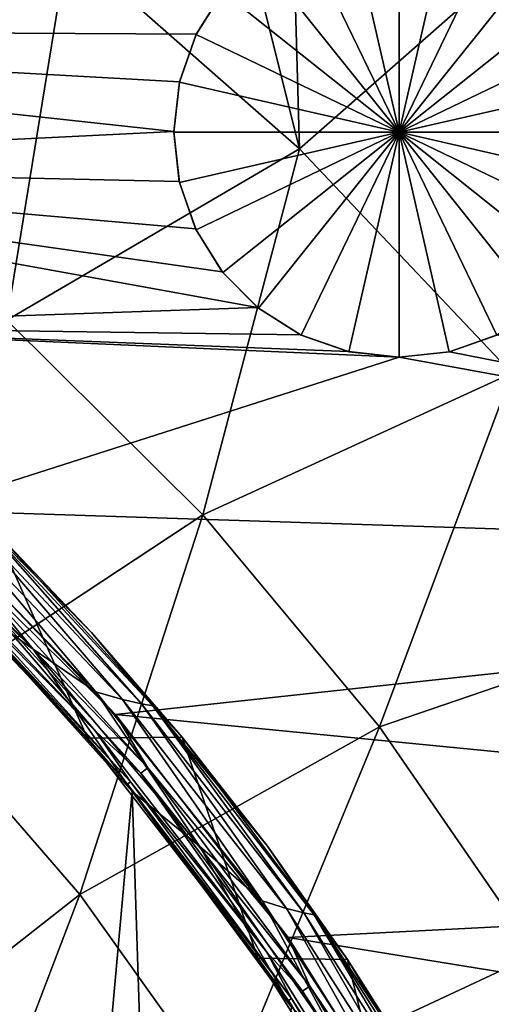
# Model space of a CAD drawing. Header units: millimetres. Extents: x -25 to 25, y -25 to 25.
# Tile 40 of 43: x 11 to 13.6, y 8.3 to 13.7. Entities that reach past the tile are written whole.
import ezdxf

# ---------------------------------------------------------------- set-up
doc = ezdxf.new("R2010")
doc.units = ezdxf.units.MM
doc.header["$LTSCALE"] = 65.185185
for name, color, linetype in [('1', 7, 'CONTINUOUS'), ('3', 7, 'CONTINUOUS'), ('39', 7, 'CONTINUOUS'), ('4', 7, 'CONTINUOUS'), ('40', 7, 'CONTINUOUS'), ('41', 7, 'CONTINUOUS'), ('42', 7, 'CONTINUOUS'), ('55', 7, 'CONTINUOUS'), ('56', 7, 'CONTINUOUS'), ('73', 7, 'CONTINUOUS'), ('74', 7, 'CONTINUOUS'), ('75', 7, 'CONTINUOUS'), ('9', 7, 'CONTINUOUS')]:
    doc.layers.add(name, color=color, linetype=linetype)

msp = doc.modelspace()

# ---------------------------------------------------------------- linework, layer by layer
at = {"layer": '1', "linetype": 'Continuous'}
for points in [[(11.3814, 9.7706, 3.8), (10.3345, 10.8719, 3.8), (11.3814, 9.7706, 2.7), (11.3814, 9.7706, 3.8)], [(11.3814, 9.7706, 2.7), (10.3345, 10.8719, 3.8), (10.3345, 10.8719, 2.7), (11.3814, 9.7706, 2.7)], [(12.3115, 8.569, 3.8), (11.3814, 9.7706, 3.8), (12.3115, 8.569, 2.7), (12.3115, 8.569, 3.8)], [(12.3115, 8.569, 2.7), (11.3814, 9.7706, 3.8), (11.3814, 9.7706, 2.7), (12.3115, 8.569, 2.7)], [(13.1152, 7.2795, 2.7), (12.3115, 8.569, 3.8), (12.3115, 8.569, 2.7), (13.1152, 7.2795, 2.7)], [(13.1152, 7.2795, 3.8), (12.3115, 8.569, 3.8), (13.1152, 7.2795, 2.7), (13.1152, 7.2795, 3.8)]]:
    msp.add_3dface(points, dxfattribs=at)
at = {"layer": '3', "linetype": 'Continuous'}
for points in [[(6.6943, 13.6463, 2.5), (5.2763, 14.2547, 2.5), (12.1208, 13.8488, 2.5), (6.6943, 13.6463, 2.5)], [(11.9747, 13.6168, 2.5), (6.6943, 13.6463, 2.5), (12.1208, 13.8488, 2.5), (11.9747, 13.6168, 2.5)], [(11.8521, 13.0851, 2.5), (6.6943, 13.6463, 2.5), (11.8835, 13.3576, 2.5), (11.8521, 13.0851, 2.5)], [(8.0413, 12.8988, 2.5), (6.6943, 13.6463, 2.5), (11.8521, 13.0851, 2.5), (8.0413, 12.8988, 2.5)], [(11.8835, 13.3576, 2.5), (6.6943, 13.6463, 2.5), (11.9747, 13.6168, 2.5), (11.8835, 13.3576, 2.5)], [(11.8818, 12.8127, 2.5), (8.0413, 12.8988, 2.5), (11.8521, 13.0851, 2.5), (11.8818, 12.8127, 2.5)], [(9.3038, 12.0199, 2.5), (8.0413, 12.8988, 2.5), (12.3098, 12.1244, 2.5), (9.3038, 12.0199, 2.5)], [(12.3098, 12.1244, 2.5), (8.0413, 12.8988, 2.5), (12.1162, 12.32, 2.5), (12.3098, 12.1244, 2.5)], [(12.1162, 12.32, 2.5), (8.0413, 12.8988, 2.5), (11.9713, 12.5534, 2.5), (12.1162, 12.32, 2.5)], [(11.9713, 12.5534, 2.5), (8.0413, 12.8988, 2.5), (11.8818, 12.8127, 2.5), (11.9713, 12.5534, 2.5)], [(12.5442, 11.9756, 2.5), (9.3038, 12.0199, 2.5), (12.3098, 12.1244, 2.5), (12.5442, 11.9756, 2.5)], [(13.0815, 11.852, 2.5), (9.3038, 12.0199, 2.5), (12.8063, 11.8832, 2.5), (13.0815, 11.852, 2.5)], [(12.8063, 11.8832, 2.5), (9.3038, 12.0199, 2.5), (12.5442, 11.9756, 2.5), (12.8063, 11.8832, 2.5)], [(10.4725, 11.0167, 2.5), (9.3038, 12.0199, 2.5), (13.0815, 11.852, 2.5), (10.4725, 11.0167, 2.5)], [(13.3557, 11.8829, 2.5), (13.6158, 11.9742, 2.5), (19.2039, 10.7332, 2.5), (13.3557, 11.8829, 2.5)], [(10.4725, 11.0167, 2.5), (13.0815, 11.852, 2.5), (19.2039, 10.7332, 2.5), (10.4725, 11.0167, 2.5)], [(13.0815, 11.852, 2.5), (13.3557, 11.8829, 2.5), (19.2039, 10.7332, 2.5), (13.0815, 11.852, 2.5)], [(11.5334, 9.9003, 2.5), (10.4725, 11.0167, 2.5), (19.2039, 10.7332, 2.5), (11.5334, 9.9003, 2.5)], [(20.0442, 9.0682, 2.5), (11.5334, 9.9003, 2.5), (19.2039, 10.7332, 2.5), (20.0442, 9.0682, 2.5)], [(12.4761, 8.6824, 2.5), (11.5334, 9.9003, 2.5), (20.0442, 9.0682, 2.5), (12.4761, 8.6824, 2.5)], [(20.7394, 7.3401, 2.5), (12.4761, 8.6824, 2.5), (20.0442, 9.0682, 2.5), (20.7394, 7.3401, 2.5)], [(13.2906, 7.3758, 2.5), (12.4761, 8.6824, 2.5), (20.7394, 7.3401, 2.5), (13.2906, 7.3758, 2.5)]]:
    msp.add_3dface(points, dxfattribs=at)
at = {"layer": '39', "color": 91, "linetype": 'Continuous', "true_color": 0x65f073}
for points in [[(11.9737, 13.6149, 7.2612), (11.9747, 13.6168, 2.5), (12.1202, 13.8481, 7.2612), (11.9737, 13.6149, 7.2612)], [(11.9747, 13.6168, 2.5), (12.1208, 13.8488, 2.5), (12.1202, 13.8481, 7.2612), (11.9747, 13.6168, 2.5)], [(11.8828, 13.3551, 7.2612), (11.8835, 13.3576, 2.5), (11.9737, 13.6149, 7.2612), (11.8828, 13.3551, 7.2612)], [(11.8835, 13.3576, 2.5), (11.9747, 13.6168, 2.5), (11.9737, 13.6149, 7.2612), (11.8835, 13.3576, 2.5)], [(11.852, 13.0815, 7.2612), (11.8521, 13.0851, 2.5), (11.8828, 13.3551, 7.2612), (11.852, 13.0815, 7.2612)], [(11.8521, 13.0851, 2.5), (11.8835, 13.3576, 2.5), (11.8828, 13.3551, 7.2612), (11.8521, 13.0851, 2.5)], [(11.8818, 12.8127, 2.5), (11.8521, 13.0851, 2.5), (11.852, 13.0815, 7.2612), (11.8818, 12.8127, 2.5)], [(11.8828, 12.8079, 7.2612), (11.8818, 12.8127, 2.5), (11.852, 13.0815, 7.2612), (11.8828, 12.8079, 7.2612)], [(11.9713, 12.5534, 2.5), (11.8818, 12.8127, 2.5), (11.8828, 12.8079, 7.2612), (11.9713, 12.5534, 2.5)], [(11.9737, 12.548, 7.2612), (11.9713, 12.5534, 2.5), (11.8828, 12.8079, 7.2612), (11.9737, 12.548, 7.2612)], [(12.1162, 12.32, 2.5), (11.9713, 12.5534, 2.5), (11.9737, 12.548, 7.2612), (12.1162, 12.32, 2.5)], [(12.1202, 12.3149, 7.2612), (12.1162, 12.32, 2.5), (11.9737, 12.548, 7.2612), (12.1202, 12.3149, 7.2612)], [(12.3098, 12.1244, 2.5), (12.1162, 12.32, 2.5), (12.1202, 12.3149, 7.2612), (12.3098, 12.1244, 2.5)], [(12.3149, 12.1202, 7.2612), (12.3098, 12.1244, 2.5), (12.1202, 12.3149, 7.2612), (12.3149, 12.1202, 7.2612)], [(12.5442, 11.9756, 2.5), (12.3098, 12.1244, 2.5), (12.3149, 12.1202, 7.2612), (12.5442, 11.9756, 2.5)], [(12.548, 11.9737, 7.2612), (12.5442, 11.9756, 2.5), (12.3149, 12.1202, 7.2612), (12.548, 11.9737, 7.2612)], [(12.8063, 11.8832, 2.5), (12.5442, 11.9756, 2.5), (12.548, 11.9737, 7.2612), (12.8063, 11.8832, 2.5)], [(12.8079, 11.8828, 7.2612), (12.8063, 11.8832, 2.5), (12.548, 11.9737, 7.2612), (12.8079, 11.8828, 7.2612)], [(13.0815, 11.852, 7.2612), (12.8063, 11.8832, 2.5), (12.8079, 11.8828, 7.2612), (13.0815, 11.852, 7.2612)], [(13.0815, 11.852, 2.5), (12.8063, 11.8832, 2.5), (13.0815, 11.852, 7.2612), (13.0815, 11.852, 2.5)]]:
    msp.add_3dface(points, dxfattribs=at)
at = {"layer": '4', "linetype": 'Continuous'}
for points in [[(12.0634, 14.8919, 8.2376), (12.5384, 12.992, 9.0907), (12.4727, 15.3012, 7.7618), (12.0634, 14.8919, 8.2376)], [(12.4727, 15.3012, 7.7618), (12.5384, 12.992, 9.0907), (13.8071, 14.1091, 7.7616), (12.4727, 15.3012, 7.7618)], [(11.2749, 14.1033, 9.0901), (12.5384, 12.992, 9.0907), (12.0634, 14.8919, 8.2376), (11.2749, 14.1033, 9.0901)], [(10.9187, 13.7471, 9.4495), (10.9419, 12.0558, 10.2981), (11.2749, 14.1033, 9.0901), (10.9187, 13.7471, 9.4495)], [(11.2749, 14.1033, 9.0901), (10.9419, 12.0558, 10.2981), (12.5384, 12.992, 9.0907), (11.2749, 14.1033, 9.0901)], [(12.5384, 12.992, 9.0907), (13.6964, 11.7649, 9.0907), (13.8071, 14.1091, 7.7616), (12.5384, 12.992, 9.0907)], [(10.9419, 12.0558, 10.2981), (12.0102, 10.9918, 10.2982), (12.5384, 12.992, 9.0907), (10.9419, 12.0558, 10.2981)], [(12.5384, 12.992, 9.0907), (12.0102, 10.9918, 10.2982), (13.6964, 11.7649, 9.0907), (12.5384, 12.992, 9.0907)], [(12.0102, 10.9918, 10.2982), (10.9419, 12.0558, 10.2981), (10.4406, 9.9551, 11.3779), (12.0102, 10.9918, 10.2982)], [(12.0102, 10.9918, 10.2982), (12.9754, 9.8335, 10.2983), (13.6964, 11.7649, 9.0907), (12.0102, 10.9918, 10.2982)], [(13.6964, 11.7649, 9.0907), (12.9754, 9.8335, 10.2983), (14.7348, 10.4351, 9.0907), (13.6964, 11.7649, 9.0907)], [(12.0102, 10.9918, 10.2982), (10.4406, 9.9551, 11.3779), (11.3396, 8.9175, 11.3779), (12.0102, 10.9918, 10.2982)], [(12.9754, 9.8335, 10.2983), (12.0102, 10.9918, 10.2982), (11.3396, 8.9175, 11.3779), (12.9754, 9.8335, 10.2983)], [(12.9754, 9.8335, 10.2983), (13.8294, 8.5908, 10.2984), (14.7348, 10.4351, 9.0907), (12.9754, 9.8335, 10.2983)], [(10.4406, 9.9551, 11.3779), (9.8257, 7.727, 12.3245), (11.3396, 8.9175, 11.3779), (10.4406, 9.9551, 11.3779)], [(12.9754, 9.8335, 10.2983), (11.3396, 8.9175, 11.3779), (12.1359, 7.7993, 11.3779), (12.9754, 9.8335, 10.2983)], [(13.8294, 8.5908, 10.2984), (12.9754, 9.8335, 10.2983), (12.1359, 7.7993, 11.3779), (13.8294, 8.5908, 10.2984)], [(9.8257, 7.727, 12.3245), (10.5157, 6.758, 12.3245), (11.3396, 8.9175, 11.3779), (9.8257, 7.727, 12.3245)], [(11.3396, 8.9175, 11.3779), (10.5157, 6.758, 12.3245), (12.1359, 7.7993, 11.3779), (11.3396, 8.9175, 11.3779)], [(13.8294, 8.5908, 10.2984), (12.1359, 7.7993, 11.3779), (12.8223, 6.6104, 11.3779), (13.8294, 8.5908, 10.2984)], [(14.5647, 7.2746, 10.2985), (13.8294, 8.5908, 10.2984), (12.8223, 6.6104, 11.3779), (14.5647, 7.2746, 10.2985)]]:
    msp.add_3dface(points, dxfattribs=at)
at = {"layer": '40', "color": 91, "linetype": 'Continuous', "true_color": 0x65f073}
for points in [[(13.6149, 11.9737, 7.2612), (13.3557, 11.8829, 2.5), (13.3551, 11.8828, 7.2612), (13.6149, 11.9737, 7.2612)], [(13.6158, 11.9742, 2.5), (13.3557, 11.8829, 2.5), (13.6149, 11.9737, 7.2612), (13.6158, 11.9742, 2.5)], [(13.3557, 11.8829, 2.5), (13.0815, 11.852, 2.5), (13.3551, 11.8828, 7.2612), (13.3557, 11.8829, 2.5)], [(13.0815, 11.852, 2.5), (13.0815, 11.852, 7.2612), (13.3551, 11.8828, 7.2612), (13.0815, 11.852, 2.5)]]:
    msp.add_3dface(points, dxfattribs=at)
at = {"layer": '41', "linetype": 'Continuous'}
for points in [[(12.8079, 14.2801, 7.2612), (13.0815, 14.311, 7.2612), (13.0815, 13.0815, 8), (12.8079, 14.2801, 7.2612)], [(12.548, 14.1892, 7.2612), (12.8079, 14.2801, 7.2612), (13.0815, 13.0815, 8), (12.548, 14.1892, 7.2612)], [(12.3149, 14.0427, 7.2612), (12.548, 14.1892, 7.2612), (13.0815, 13.0815, 8), (12.3149, 14.0427, 7.2612)], [(12.1202, 13.8481, 7.2612), (12.3149, 14.0427, 7.2612), (13.0815, 13.0815, 8), (12.1202, 13.8481, 7.2612)], [(11.9737, 13.6149, 7.2612), (12.1202, 13.8481, 7.2612), (13.0815, 13.0815, 8), (11.9737, 13.6149, 7.2612)], [(11.8828, 13.3551, 7.2612), (11.9737, 13.6149, 7.2612), (13.0815, 13.0815, 8), (11.8828, 13.3551, 7.2612)], [(11.852, 13.0815, 7.2612), (11.8828, 13.3551, 7.2612), (13.0815, 13.0815, 8), (11.852, 13.0815, 7.2612)], [(11.8828, 12.8079, 7.2612), (11.852, 13.0815, 7.2612), (13.0815, 13.0815, 8), (11.8828, 12.8079, 7.2612)], [(11.9737, 12.548, 7.2612), (11.8828, 12.8079, 7.2612), (13.0815, 13.0815, 8), (11.9737, 12.548, 7.2612)], [(12.1202, 12.3149, 7.2612), (11.9737, 12.548, 7.2612), (13.0815, 13.0815, 8), (12.1202, 12.3149, 7.2612)], [(12.3149, 12.1202, 7.2612), (12.1202, 12.3149, 7.2612), (13.0815, 13.0815, 8), (12.3149, 12.1202, 7.2612)], [(12.548, 11.9737, 7.2612), (12.3149, 12.1202, 7.2612), (13.0815, 13.0815, 8), (12.548, 11.9737, 7.2612)], [(12.8079, 11.8828, 7.2612), (12.548, 11.9737, 7.2612), (13.0815, 13.0815, 8), (12.8079, 11.8828, 7.2612)], [(13.0815, 11.852, 7.2612), (12.8079, 11.8828, 7.2612), (13.0815, 13.0815, 8), (13.0815, 11.852, 7.2612)]]:
    msp.add_3dface(points, dxfattribs=at)
at = {"layer": '42', "linetype": 'Continuous'}
for points in [[(13.0815, 14.311, 7.2612), (13.3551, 14.2801, 7.2612), (13.0815, 13.0815, 8), (13.0815, 14.311, 7.2612)], [(13.3551, 14.2801, 7.2612), (13.6149, 14.1892, 7.2612), (13.0815, 13.0815, 8), (13.3551, 14.2801, 7.2612)], [(13.6149, 14.1892, 7.2612), (13.8481, 14.0427, 7.2612), (13.0815, 13.0815, 8), (13.6149, 14.1892, 7.2612)], [(13.8481, 14.0427, 7.2612), (14.0427, 13.8481, 7.2612), (13.0815, 13.0815, 8), (13.8481, 14.0427, 7.2612)], [(14.0427, 13.8481, 7.2612), (14.1892, 13.6149, 7.2612), (13.0815, 13.0815, 8), (14.0427, 13.8481, 7.2612)], [(14.1892, 13.6149, 7.2612), (14.2801, 13.3551, 7.2612), (13.0815, 13.0815, 8), (14.1892, 13.6149, 7.2612)], [(14.2801, 13.3551, 7.2612), (14.311, 13.0815, 7.2612), (13.0815, 13.0815, 8), (14.2801, 13.3551, 7.2612)], [(13.3551, 11.8828, 7.2612), (13.0815, 11.852, 7.2612), (13.0815, 13.0815, 8), (13.3551, 11.8828, 7.2612)], [(13.6149, 11.9737, 7.2612), (13.3551, 11.8828, 7.2612), (13.0815, 13.0815, 8), (13.6149, 11.9737, 7.2612)], [(13.8481, 12.1202, 7.2612), (13.6149, 11.9737, 7.2612), (13.0815, 13.0815, 8), (13.8481, 12.1202, 7.2612)], [(14.0427, 12.3149, 7.2612), (13.8481, 12.1202, 7.2612), (13.0815, 13.0815, 8), (14.0427, 12.3149, 7.2612)], [(14.1892, 12.548, 7.2612), (14.0427, 12.3149, 7.2612), (13.0815, 13.0815, 8), (14.1892, 12.548, 7.2612)], [(14.2801, 12.8079, 7.2612), (14.1892, 12.548, 7.2612), (13.0815, 13.0815, 8), (14.2801, 12.8079, 7.2612)], [(14.311, 13.0815, 7.2612), (14.2801, 12.8079, 7.2612), (13.0815, 13.0815, 8), (14.311, 13.0815, 7.2612)]]:
    msp.add_3dface(points, dxfattribs=at)
at = {"layer": '55', "linetype": 'Continuous'}
for points in [[(11.3814, 9.7706, 2.7), (10.3345, 10.8719, 2.7), (10.6114, 10.6114, 2.6482), (11.3814, 9.7706, 2.7)], [(11.4258, 9.8087, 2.5586), (10.6256, 10.6256, 2.6), (10.3749, 10.9143, 2.5586), (11.4258, 9.8087, 2.5586)], [(11.6159, 9.5329, 2.6), (10.6114, 10.6114, 2.6482), (10.6256, 10.6256, 2.6), (11.6159, 9.5329, 2.6)], [(11.6004, 9.5202, 2.6482), (11.3814, 9.7706, 2.7), (10.6114, 10.6114, 2.6482), (11.6004, 9.5202, 2.6482)], [(11.6004, 9.5202, 2.6482), (10.6114, 10.6114, 2.6482), (11.6159, 9.5329, 2.6), (11.6004, 9.5202, 2.6482)], [(11.6159, 9.5329, 2.6), (10.6256, 10.6256, 2.6), (11.4258, 9.8087, 2.5586), (11.6159, 9.5329, 2.6)], [(12.3595, 8.6025, 2.5586), (11.6159, 9.5329, 2.6), (11.4258, 9.8087, 2.5586), (12.3595, 8.6025, 2.5586)], [(12.3115, 8.569, 2.7), (11.3814, 9.7706, 2.7), (11.6004, 9.5202, 2.6482), (12.3115, 8.569, 2.7)], [(12.4943, 8.3485, 2.6), (11.6004, 9.5202, 2.6482), (11.6159, 9.5329, 2.6), (12.4943, 8.3485, 2.6)], [(12.4943, 8.3485, 2.6), (11.6159, 9.5329, 2.6), (12.3595, 8.6025, 2.5586), (12.4943, 8.3485, 2.6)], [(12.4777, 8.3373, 2.6482), (12.3115, 8.569, 2.7), (11.6004, 9.5202, 2.6482), (12.4777, 8.3373, 2.6482)], [(12.4777, 8.3373, 2.6482), (11.6004, 9.5202, 2.6482), (12.4943, 8.3485, 2.6), (12.4777, 8.3373, 2.6482)], [(13.1152, 7.2795, 2.7), (12.3115, 8.569, 2.7), (12.4777, 8.3373, 2.6482), (13.1152, 7.2795, 2.7)], [(13.1664, 7.308, 2.5586), (12.4943, 8.3485, 2.6), (12.3595, 8.6025, 2.5586), (13.1664, 7.308, 2.5586)], [(13.2525, 7.0836, 2.6), (12.4777, 8.3373, 2.6482), (12.4943, 8.3485, 2.6), (13.2525, 7.0836, 2.6)], [(13.2525, 7.0836, 2.6), (12.4943, 8.3485, 2.6), (13.1664, 7.308, 2.5586), (13.2525, 7.0836, 2.6)], [(13.2348, 7.0742, 2.6482), (12.4777, 8.3373, 2.6482), (13.2525, 7.0836, 2.6), (13.2348, 7.0742, 2.6482)], [(13.2348, 7.0742, 2.6482), (13.1152, 7.2795, 2.7), (12.4777, 8.3373, 2.6482), (13.2348, 7.0742, 2.6482)]]:
    msp.add_3dface(points, dxfattribs=at)
at = {"layer": '56', "linetype": 'Continuous'}
for points in [[(10.4725, 11.0167, 2.5), (11.5334, 9.9003, 2.5), (10.7115, 10.7115, 2.5068), (10.4725, 11.0167, 2.5)], [(11.4258, 9.8087, 2.5586), (10.3749, 10.9143, 2.5586), (10.6773, 10.6773, 2.5268), (11.4258, 9.8087, 2.5586)], [(10.7115, 10.7115, 2.5068), (11.7098, 9.61, 2.5068), (10.6773, 10.6773, 2.5268), (10.7115, 10.7115, 2.5068)], [(10.7115, 10.7115, 2.5068), (11.5334, 9.9003, 2.5), (11.7098, 9.61, 2.5068), (10.7115, 10.7115, 2.5068)], [(11.7098, 9.61, 2.5068), (11.6725, 9.5793, 2.5268), (10.6773, 10.6773, 2.5268), (11.7098, 9.61, 2.5068)], [(11.6725, 9.5793, 2.5268), (11.4258, 9.8087, 2.5586), (10.6773, 10.6773, 2.5268), (11.6725, 9.5793, 2.5268)], [(11.5334, 9.9003, 2.5), (12.4761, 8.6824, 2.5), (11.7098, 9.61, 2.5068), (11.5334, 9.9003, 2.5)], [(12.3595, 8.6025, 2.5586), (11.4258, 9.8087, 2.5586), (11.6725, 9.5793, 2.5268), (12.3595, 8.6025, 2.5586)], [(11.7098, 9.61, 2.5068), (12.5953, 8.4159, 2.5068), (11.6725, 9.5793, 2.5268), (11.7098, 9.61, 2.5068)], [(12.5953, 8.4159, 2.5068), (12.5552, 8.3891, 2.5268), (11.6725, 9.5793, 2.5268), (12.5953, 8.4159, 2.5068)], [(12.5552, 8.3891, 2.5268), (12.3595, 8.6025, 2.5586), (11.6725, 9.5793, 2.5268), (12.5552, 8.3891, 2.5268)], [(11.7098, 9.61, 2.5068), (12.4761, 8.6824, 2.5), (12.5953, 8.4159, 2.5068), (11.7098, 9.61, 2.5068)], [(12.4761, 8.6824, 2.5), (13.2906, 7.3758, 2.5), (12.5953, 8.4159, 2.5068), (12.4761, 8.6824, 2.5)], [(13.1664, 7.308, 2.5586), (12.3595, 8.6025, 2.5586), (12.5552, 8.3891, 2.5268), (13.1664, 7.308, 2.5586)], [(12.5953, 8.4159, 2.5068), (13.3596, 7.1409, 2.5068), (12.5552, 8.3891, 2.5268), (12.5953, 8.4159, 2.5068)], [(12.5953, 8.4159, 2.5068), (13.2906, 7.3758, 2.5), (13.3596, 7.1409, 2.5068), (12.5953, 8.4159, 2.5068)], [(13.3596, 7.1409, 2.5068), (13.317, 7.1181, 2.5268), (12.5552, 8.3891, 2.5268), (13.3596, 7.1409, 2.5068)], [(13.317, 7.1181, 2.5268), (13.1664, 7.308, 2.5586), (12.5552, 8.3891, 2.5268), (13.317, 7.1181, 2.5268)]]:
    msp.add_3dface(points, dxfattribs=at)
at = {"layer": '73', "linetype": 'Continuous'}
for points in [[(11.0852, 10.2584, 9.4864), (10.0809, 11.2469, 9.4864), (10.4127, 11.0733, 9.4464), (11.0852, 10.2584, 9.4864)], [(11.0852, 10.2584, 9.4864), (10.6444, 10.5686, 9.5), (10.0809, 11.2469, 9.4864), (11.0852, 10.2584, 9.4864)], [(11.4264, 10.024, 9.4464), (11.0852, 10.2584, 9.4864), (10.4127, 11.0733, 9.4464), (11.4264, 10.024, 9.4464)], [(11.4264, 10.024, 9.4464), (10.4127, 11.0733, 9.4464), (10.5748, 11.0338, 9.3827), (11.4264, 10.024, 9.4464)], [(11.5727, 9.9821, 9.3827), (10.5748, 11.0338, 9.3827), (10.689, 11.0119, 9.2997), (11.5727, 9.9821, 9.3827)], [(11.5727, 9.9821, 9.3827), (11.4264, 10.024, 9.4464), (10.5748, 11.0338, 9.3827), (11.5727, 9.9821, 9.3827)], [(10.7559, 11.0025, 9.2031), (11.6769, 9.9582, 9.2997), (10.689, 11.0119, 9.2997), (10.7559, 11.0025, 9.2031)], [(11.6769, 9.9582, 9.2997), (11.5727, 9.9821, 9.3827), (10.689, 11.0119, 9.2997), (11.6769, 9.9582, 9.2997)], [(11.4042, 10.3491, 9.1), (10.7559, 11.0025, 9.2031), (10.8822, 10.8967, 9.1), (11.4042, 10.3491, 9.1)], [(10.7559, 11.0025, 9.2031), (11.7385, 9.9475, 9.2031), (11.6769, 9.9582, 9.2997), (10.7559, 11.0025, 9.2031)], [(11.7385, 9.9475, 9.2031), (10.7559, 11.0025, 9.2031), (11.4042, 10.3491, 9.1), (11.7385, 9.9475, 9.2031)], [(11.6244, 9.48, 9.5), (10.6444, 10.5686, 9.5), (11.0852, 10.2584, 9.4864), (11.6244, 9.48, 9.5)], [(11.8987, 9.7766, 9.1), (11.7385, 9.9475, 9.2031), (11.4042, 10.3491, 9.1), (11.8987, 9.7766, 9.1)], [(11.993, 9.1806, 9.4864), (11.0852, 10.2584, 9.4864), (11.4264, 10.024, 9.4464), (11.993, 9.1806, 9.4864)], [(11.993, 9.1806, 9.4864), (11.6244, 9.48, 9.5), (11.0852, 10.2584, 9.4864), (11.993, 9.1806, 9.4864)], [(12.3347, 8.8824, 9.4464), (11.993, 9.1806, 9.4864), (11.4264, 10.024, 9.4464), (12.3347, 8.8824, 9.4464)], [(12.3347, 8.8824, 9.4464), (11.4264, 10.024, 9.4464), (11.5727, 9.9821, 9.3827), (12.3347, 8.8824, 9.4464)], [(12.4665, 8.8406, 9.3827), (11.5727, 9.9821, 9.3827), (11.6769, 9.9582, 9.2997), (12.4665, 8.8406, 9.3827)], [(12.4665, 8.8406, 9.3827), (12.3347, 8.8824, 9.4464), (11.5727, 9.9821, 9.3827), (12.4665, 8.8406, 9.3827)], [(11.7385, 9.9475, 9.2031), (12.5614, 8.8164, 9.2997), (11.6769, 9.9582, 9.2997), (11.7385, 9.9475, 9.2031)], [(12.5614, 8.8164, 9.2997), (12.4665, 8.8406, 9.3827), (11.6769, 9.9582, 9.2997), (12.5614, 8.8164, 9.2997)], [(11.7385, 9.9475, 9.2031), (12.618, 8.8051, 9.2031), (12.5614, 8.8164, 9.2997), (11.7385, 9.9475, 9.2031)], [(12.3644, 9.1805, 9.1), (11.7385, 9.9475, 9.2031), (11.8987, 9.7766, 9.1), (12.3644, 9.1805, 9.1)], [(12.618, 8.8051, 9.2031), (11.7385, 9.9475, 9.2031), (12.3644, 9.1805, 9.1), (12.618, 8.8051, 9.2031)], [(12.4937, 8.301, 9.5), (11.6244, 9.48, 9.5), (11.993, 9.1806, 9.4864), (12.4937, 8.301, 9.5)], [(12.7965, 8.0229, 9.4864), (11.993, 9.1806, 9.4864), (12.3347, 8.8824, 9.4464), (12.7965, 8.0229, 9.4864)], [(12.7965, 8.0229, 9.4864), (12.4937, 8.301, 9.5), (11.993, 9.1806, 9.4864), (12.7965, 8.0229, 9.4864)], [(12.8004, 8.5622, 9.1), (12.618, 8.8051, 9.2031), (12.3644, 9.1805, 9.1), (12.8004, 8.5622, 9.1)], [(13.1294, 7.659, 9.4464), (12.3347, 8.8824, 9.4464), (12.4665, 8.8406, 9.3827), (13.1294, 7.659, 9.4464)], [(13.1294, 7.659, 9.4464), (12.7965, 8.0229, 9.4864), (12.3347, 8.8824, 9.4464), (13.1294, 7.659, 9.4464)], [(13.2481, 7.6195, 9.3827), (12.4665, 8.8406, 9.3827), (12.5614, 8.8164, 9.2997), (13.2481, 7.6195, 9.3827)], [(13.2481, 7.6195, 9.3827), (13.1294, 7.659, 9.4464), (12.4665, 8.8406, 9.3827), (13.2481, 7.6195, 9.3827)], [(12.618, 8.8051, 9.2031), (13.3346, 7.5964, 9.2997), (12.5614, 8.8164, 9.2997), (12.618, 8.8051, 9.2031)], [(13.3346, 7.5964, 9.2997), (13.2481, 7.6195, 9.3827), (12.5614, 8.8164, 9.2997), (13.3346, 7.5964, 9.2997)], [(13.3867, 7.5855, 9.2031), (12.618, 8.8051, 9.2031), (13.2054, 7.9232, 9.1), (13.3867, 7.5855, 9.2031)], [(13.2054, 7.9232, 9.1), (12.618, 8.8051, 9.2031), (12.8004, 8.5622, 9.1), (13.2054, 7.9232, 9.1)], [(12.618, 8.8051, 9.2031), (13.3867, 7.5855, 9.2031), (13.3346, 7.5964, 9.2997), (12.618, 8.8051, 9.2031)]]:
    msp.add_3dface(points, dxfattribs=at)
at = {"layer": '74', "linetype": 'Continuous'}
for points in [[(11.4042, 10.3491, 9.1), (10.8822, 10.8967, 9.1), (11.8987, 9.7766, 4.2), (11.4042, 10.3491, 9.1)], [(11.8987, 9.7766, 4.2), (10.8822, 10.8967, 9.1), (10.8822, 10.8967, 4.2), (11.8987, 9.7766, 4.2)], [(11.8987, 9.7766, 9.1), (11.4042, 10.3491, 9.1), (11.8987, 9.7766, 4.2), (11.8987, 9.7766, 9.1)], [(12.3644, 9.1805, 9.1), (11.8987, 9.7766, 9.1), (12.8004, 8.5622, 4.2), (12.3644, 9.1805, 9.1)], [(12.8004, 8.5622, 4.2), (11.8987, 9.7766, 9.1), (11.8987, 9.7766, 4.2), (12.8004, 8.5622, 4.2)], [(12.8004, 8.5622, 9.1), (12.3644, 9.1805, 9.1), (12.8004, 8.5622, 4.2), (12.8004, 8.5622, 9.1)], [(13.2054, 7.9232, 9.1), (12.8004, 8.5622, 9.1), (13.5786, 7.2652, 4.2), (13.2054, 7.9232, 9.1)], [(13.5786, 7.2652, 4.2), (12.8004, 8.5622, 9.1), (12.8004, 8.5622, 4.2), (13.5786, 7.2652, 4.2)]]:
    msp.add_3dface(points, dxfattribs=at)
at = {"layer": '75', "linetype": 'Continuous'}
for points in [[(10.3345, 10.8719, 3.8), (11.3814, 9.7706, 3.8), (10.8822, 10.8967, 4.2), (10.3345, 10.8719, 3.8)], [(11.3814, 9.7706, 3.8), (11.8987, 9.7766, 4.2), (10.8822, 10.8967, 4.2), (11.3814, 9.7706, 3.8)], [(11.3814, 9.7706, 3.8), (12.3115, 8.569, 3.8), (11.8987, 9.7766, 4.2), (11.3814, 9.7706, 3.8)], [(12.3115, 8.569, 3.8), (12.8004, 8.5622, 4.2), (11.8987, 9.7766, 4.2), (12.3115, 8.569, 3.8)], [(12.3115, 8.569, 3.8), (13.1152, 7.2795, 3.8), (12.8004, 8.5622, 4.2), (12.3115, 8.569, 3.8)], [(13.1152, 7.2795, 3.8), (13.5786, 7.2652, 4.2), (12.8004, 8.5622, 4.2), (13.1152, 7.2795, 3.8)]]:
    msp.add_3dface(points, dxfattribs=at)
at = {"layer": '9', "linetype": 'Continuous'}
for points in [[(11.2617, 5.4245, 9.5), (10.5851, 6.6487, 9.5), (10.6444, 10.5686, 9.5), (11.2617, 5.4245, 9.5)], [(11.6244, 9.48, 9.5), (11.2617, 5.4245, 9.5), (10.6444, 10.5686, 9.5), (11.6244, 9.48, 9.5)], [(11.7975, 4.1311, 9.5), (11.2617, 5.4245, 9.5), (11.6244, 9.48, 9.5), (11.7975, 4.1311, 9.5)], [(12.4937, 8.301, 9.5), (11.7975, 4.1311, 9.5), (11.6244, 9.48, 9.5), (12.4937, 8.301, 9.5)]]:
    msp.add_3dface(points, dxfattribs=at)

doc.saveas('drawing.dxf')
